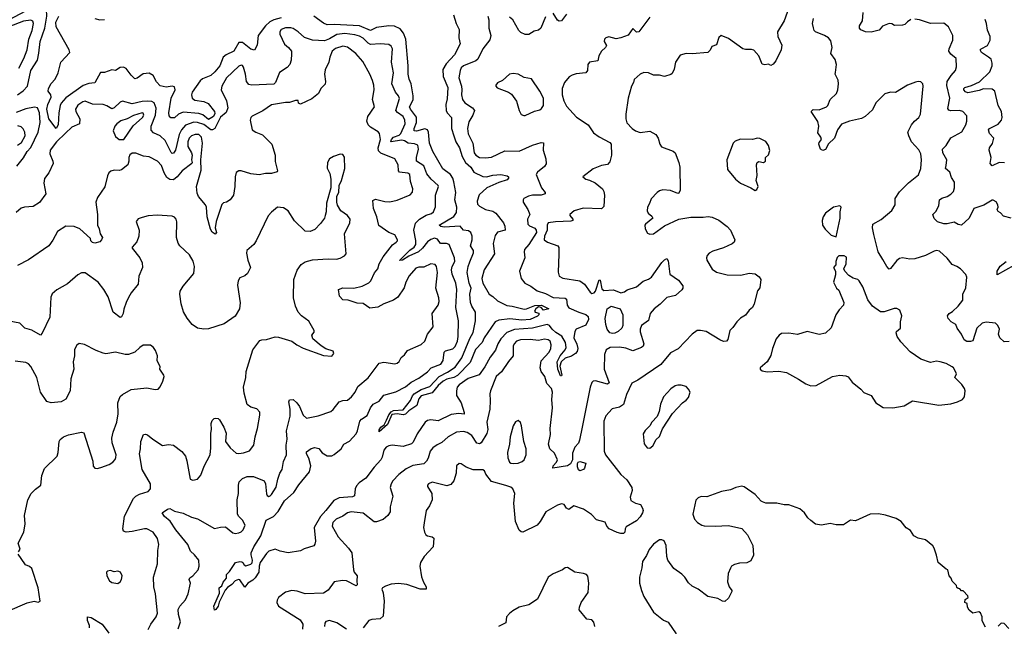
# Model space of a CAD drawing. Extents: x 2133461 to 2293071, y 753526 to 916327.
# Tile 23 of 256: x 2213294 to 2221436, y 786138 to 791155. Entities that reach past the tile are written whole.
import ezdxf

# ---------------------------------------------------------------- set-up
doc = ezdxf.new("R2010")
doc.units = 0

msp = doc.modelspace()

# ---------------------------------------------------------------- linework, layer by layer
at = {"layer": '0CON10XD'}
for points in [[(2219678, 791325), (2219614.4, 791145.6), (2219559.2, 791055), (2219562.9, 791015), (2219596.1, 790943.9), (2219592, 790905), (2219546, 790815), (2219525, 790786.2), (2219505, 790776.7), (2219485, 790787.5), (2219455, 790782.5), (2219435, 790787.5), (2219405.5, 790855.5), (2219365, 790902), (2219345, 790909.2), (2219295, 790907.5), (2219274.4, 790914.4), (2219155, 791000), (2219095, 791023.3), (2219075, 791007.5), (2219055, 790947.5), (2219016.7, 790933.3), (2219005, 790902.5), (2218985, 790883.8), (2218855, 790874), (2218806.4, 790876.4), (2218755, 790863.3), (2218717.3, 790802.7), (2218705, 790747.5), (2218688.7, 790711.3), (2218677.9, 790702.1), (2218625, 790685.6), (2218585, 790696.4), (2218536.3, 790696.3), (2218493.1, 790716.9), (2218455, 790717.5), (2218425, 790705.8), (2218375, 790661.2), (2218369.6, 790635), (2218354.2, 790605), (2218326, 790505), (2218307.6, 790375), (2218306.8, 790335), (2218315, 790302.5), (2218358.9, 790255), (2218387.5, 790235), (2218425, 790221.3), (2218505, 790232.1), (2218555.2, 790205.2), (2218574.7, 790175), (2218588.2, 790125), (2218600, 790105), (2218697, 790067), (2218714.2, 790055), (2218745.4, 789975.4), (2218754.1, 789935.9), (2218756.2, 789745), (2218745, 789720), (2218735, 789716.7), (2218675, 789742.5), (2218612.3, 789747.7), (2218585, 789740), (2218565, 789726), (2218516.1, 789673.9), (2218503.3, 789635), (2218484.2, 789605.8), (2218484, 789575), (2218490, 789555), (2218521.2, 789531.2), (2218528.8, 789515), (2218468, 789465), (2218463.8, 789455), (2218466.1, 789426.1), (2218485, 789390), (2218505, 789380), (2218535, 789384), (2218625, 789450.8), (2218745, 789504.3), (2218845, 789521.8), (2218945, 789520.6), (2218986.2, 789526.2), (2219021.3, 789521.3), (2219075, 789496), (2219145.6, 789445.6), (2219171.2, 789415), (2219208.6, 789335), (2219202.5, 789315), (2219185, 789301.4), (2219115, 789268.1), (2219025, 789241.1), (2218995.5, 789224.5), (2218978, 789205), (2218972.5, 789185), (2218977.5, 789165), (2219021.4, 789091.4), (2219055, 789067.1), (2219145, 789044.4), (2219256.8, 789043.2), (2219325, 789058.1), (2219375, 789053.8), (2219409.7, 789029.7), (2219424, 789005), (2219413.9, 788936.1), (2219396.1, 788913.9), (2219368.8, 788805), (2219352.5, 788775), (2219325, 788752.5), (2219295, 788711.2), (2219255, 788685.7), (2219223.7, 788656.3), (2219191.4, 788608.6), (2219166.7, 788585), (2219150.5, 788509.5), (2219140, 788495), (2219115, 788492.5), (2219083.3, 788506.7), (2218970, 788575), (2218925, 788585.8), (2218896.4, 788583.6), (2218855, 788553.3), (2218737.8, 788432.2), (2218675, 788398.6), (2218595, 788302.5), (2218405, 788174.4), (2218355, 788147.5), (2218310.9, 788055), (2218286.6, 787973.4), (2218255, 787951.2), (2218192.1, 787937.9), (2218140.8, 787879.2), (2218123.5, 787835), (2218126.4, 787585), (2218138.9, 787555), (2218264.7, 787394.7), (2218315, 787349.4), (2218356, 787285), (2218357.7, 787262.3), (2218341.5, 787205), (2218347.3, 787177.3), (2218385, 787155.5), (2218428.6, 787145), (2218445.3, 787115.3), (2218449.1, 787095), (2218445, 787075.8), (2218425, 787044), (2218395, 787010), (2218308.9, 786961.1), (2218299.4, 786945), (2218297.5, 786915), (2218287.5, 786905), (2218265, 786904.7), (2218235, 786914.2), (2218169.2, 786945), (2218148.6, 786965), (2218135, 786998), (2218065, 787018), (2218023.4, 787063.4), (2217955, 787105.7), (2217876.1, 787133.9), (2217835, 787104), (2217815.8, 787115.8), (2217795, 787144), (2217775, 787150.8), (2217740.3, 787139.7), (2217645.7, 787085), (2217598.8, 787005), (2217573.3, 786975), (2217455, 786916.7), (2217441.7, 786918.3), (2217423, 786933), (2217394.6, 787005), (2217378.9, 787155), (2217389.4, 787235), (2217371.2, 787275), (2217355, 787288), (2217313.4, 787303.4), (2217195, 787334.4), (2217147.5, 787395), (2217136.2, 787425), (2217125, 787432), (2217045, 787431.1), (2216986.2, 787455), (2216945, 787481.2), (2216927, 787483), (2216906.1, 787463.9), (2216904.4, 787405), (2216885, 787341.2), (2216858.1, 787311.9), (2216825, 787300.6), (2216705, 787328.9), (2216673.3, 787315), (2216666.2, 787305), (2216666.2, 787295), (2216701.4, 787235), (2216705.6, 787185), (2216683.1, 787135), (2216655.7, 787095), (2216637.5, 786992.5), (2216634.3, 786955), (2216641.4, 786915), (2216652, 786895), (2216665.8, 786885.8), (2216705, 786878.8), (2216717.7, 786867.7), (2216714.1, 786795.9), (2216639.2, 786715), (2216609.2, 786665), (2216601.9, 786635), (2216617.4, 786547.4), (2216632.1, 786502.1), (2216655.8, 786465), (2216656.2, 786443.8), (2216605.9, 786444.1), (2216495, 786483.1), (2216427, 786493), (2216365, 786487.1), (2216319.1, 786470.9), (2216293.2, 786456.8), (2216288.8, 786445), (2216298.6, 786415), (2216307.8, 786345), (2216299.1, 786220.9), (2216275, 786199.4), (2216206.8, 786193.2), (2216180, 786185), (2216133.3, 786125)], [(2213275, 790534.4), (2213323.6, 790566.4), (2213358.6, 790605), (2213384.6, 790735), (2213440.7, 790819.3), (2213450.8, 790879.2), (2213463.1, 790975), (2213500.2, 791085), (2213519.1, 791185), (2213515, 791238.6), (2213495, 791267.5), (2213455, 791271.3), (2213381.6, 791248.4), (2213074.6, 791085)], [(2213285.1, 790754.9), (2213327, 790835), (2213354.5, 790905.5), (2213369.8, 790995), (2213398, 791065), (2213407.9, 791125), (2213402.1, 791142.1), (2213385, 791151.8), (2213325, 791144.1), (2213203.1, 791095)], [(2215455, 791171.9), (2215396, 791154), (2215362.9, 791137.1), (2215327.7, 791105), (2215264.4, 791025), (2215256.5, 790943.5), (2215235.9, 790904.1), (2215205, 790911.9), (2215135, 790966.1), (2215105, 790965.4), (2215063.6, 790896.4), (2215001.9, 790865), (2214977.5, 790845), (2214948.8, 790775), (2214906.8, 790723.2), (2214873.3, 790695), (2214805, 790665.8), (2214785, 790650.4), (2214718.8, 790555), (2214714.2, 790535), (2214720.9, 790505), (2214740.7, 790490.7), (2214817.5, 790477.5), (2214853.3, 790463.3), (2214903.3, 790395), (2214908.1, 790378.1), (2214895, 790355.2), (2214855, 790329.2), (2214807.1, 790367.1), (2214775, 790378.5), (2214645, 790389.7), (2214608.1, 790375), (2214575, 790344.3), (2214544.5, 790344.5), (2214529.6, 790359.6), (2214526.9, 790385), (2214547.5, 790505), (2214580, 790575), (2214575, 790600.5), (2214555, 790605.3), (2214505, 790598.2), (2214455, 790609.6), (2214425, 790641.9), (2214398.5, 790695), (2214365, 790713.2), (2214315, 790707.2), (2214265, 790671.1), (2214245, 790665.6), (2214215.2, 790695.2), (2214175, 790752.2), (2214152.9, 790762.9), (2214125, 790760.3), (2214085, 790736.4), (2214055, 790739.7), (2213995, 790719.1), (2213961.4, 790718.6), (2213916.2, 790633.8), (2213865, 790627.8), (2213818.6, 790611.4), (2213675, 790508.6), (2213636.4, 790465), (2213627.5, 790445), (2213616.1, 790385), (2213612.9, 790285), (2213595, 790254.2), (2213535, 790336.4), (2213517.8, 790415), (2213525, 790454.5), (2213554.2, 790515), (2213551.3, 790535), (2213528.9, 790565), (2213530.4, 790585), (2213555, 790627.8), (2213585.7, 790664.3), (2213611.5, 790715), (2213634.4, 790805), (2213707.1, 790885), (2213703.1, 790905), (2213595.5, 791095), (2213592.9, 791135), (2213617.1, 791185)], [(2213915, 791166), (2213955, 791152.9), (2213995, 791155.8)], [(2217166.2, 791185), (2217174.2, 791155), (2217174.3, 791085), (2217190.8, 791025), (2217181.3, 790988.7), (2217124.3, 790915), (2217081.7, 790828.3), (2217065, 790814.4), (2216965, 790774.5), (2216945, 790756.9), (2216935.5, 790735), (2216924.5, 790675), (2216947.9, 790605), (2216951.2, 790575), (2216946.2, 790535), (2216955, 790496.2), (2216975, 790468.1), (2217037.1, 790425), (2217054.4, 790405), (2217042.3, 790365), (2217008.6, 790311.4), (2216996.8, 790255), (2217001.1, 790211.1), (2217041.6, 790135), (2217051.2, 790055), (2217065, 790034.5), (2217095, 790016.2), (2217145, 790011.8), (2217195, 790018.1), (2217305, 790071.9), (2217425, 790067.5), (2217535, 790118.1), (2217605, 790139.4), (2217626.6, 790136.6), (2217623.3, 790075), (2217645.8, 790005), (2217648.1, 789961.9), (2217635, 789940.4), (2217575.6, 789895), (2217565.6, 789875), (2217608.9, 789765), (2217638, 789725), (2217638.8, 789715), (2217605, 789704.4), (2217535, 789704.4), (2217500, 789695), (2217463.8, 789675), (2217456, 789664), (2217456.2, 789645), (2217494.6, 789584.6), (2217512.5, 789545), (2217492.2, 789505), (2217496.9, 789465), (2217509.8, 789449.8), (2217555, 789430.9), (2217565.2, 789415.2), (2217567.7, 789395), (2217504.3, 789295), (2217469.2, 789255), (2217465.8, 789235), (2217472, 789185), (2217426, 789075), (2217440, 789015), (2217471.2, 788975), (2217521.7, 788951.7), (2217572, 788912), (2217640.7, 788890.7), (2217705, 788856.6), (2217805, 788852.2), (2217814.5, 788844.5), (2217821.8, 788795), (2217835, 788773.3), (2217917.1, 788735), (2217975.8, 788715.8), (2217995, 788699.2), (2217998.4, 788675), (2217975, 788628.9), (2217895.7, 788595), (2217883.5, 788576.5), (2217877.1, 788525), (2217902.1, 788472.1), (2217909.6, 788435), (2217905, 788412), (2217890, 788395), (2217857.3, 788372.7), (2217805, 788356.4), (2217770.9, 788325), (2217759.1, 788289.1), (2217776.1, 788215), (2217775, 788210), (2217765, 788210), (2217743.8, 788265), (2217738.8, 788325), (2217763.4, 788375), (2217804.7, 788425), (2217814.1, 788445), (2217806.7, 788485), (2217776.5, 788536.5), (2217727.5, 788567.5), (2217695.8, 788595.8), (2217675, 788625.3), (2217655, 788634), (2217535, 788603.4), (2217385, 788593.4), (2217322.8, 788567.2), (2217273.4, 788515), (2217248.6, 788475), (2217227.8, 788422.2), (2217184.5, 788365), (2217140.5, 788285), (2217093.2, 788216.8), (2217002.8, 788187.2), (2216926.9, 788135), (2216912, 788115), (2216904.7, 788084.7), (2216906.4, 788046.4), (2216945.6, 787985), (2216970, 787905), (2216968.9, 787891.1), (2216925, 787898.9), (2216861.7, 787888.3), (2216755, 787837.3), (2216695, 787845.3), (2216665, 787840), (2216646.4, 787825), (2216580.1, 787729.9), (2216548.5, 787661.5), (2216535, 787648.1), (2216465, 787625.7), (2216375, 787635.5), (2216345, 787631.1), (2216325, 787620.6), (2216305.6, 787595), (2216292.1, 787537.9), (2216279.2, 787515), (2216225, 787455.4), (2216155, 787362.3), (2216100.5, 787325), (2216079.4, 787300.6), (2216068.9, 787275), (2216062.4, 787217.6), (2216045, 787208.9), (2216006, 787206), (2215935, 787199.7), (2215890.7, 787179.3), (2215826.6, 787095), (2215780.3, 787045), (2215729.6, 786955), (2215738.5, 786841.5), (2215735, 786817.5), (2215725, 786802.5), (2215645, 786777.5), (2215615, 786761.2), (2215515, 786745.6), (2215448.1, 786758.1), (2215405, 786776), (2215355, 786759.1), (2215335, 786740), (2215283.5, 786665), (2215274, 786635), (2215271.1, 786585), (2215241.7, 786538.3), (2215221.5, 786518.5), (2215181.2, 786495), (2215155, 786462.5), (2215115, 786522), (2215104.1, 786524.1), (2215075, 786513.1), (2215047.5, 786482.5), (2215011.4, 786458.6), (2214993.8, 786436.2), (2214942.4, 786337.6), (2214934.6, 786305), (2214915, 786276), (2214905, 786270), (2214899.1, 786305), (2214947.1, 786412.9), (2214944.4, 786455), (2214966.2, 786473.8), (2214977, 786503), (2215003.8, 786535), (2215004.3, 786565.7), (2215028.8, 786591.2), (2215077.5, 786665), (2215115, 786674), (2215130.5, 786670.5), (2215140, 786665), (2215148.8, 786645), (2215165, 786638.6), (2215205, 786651.9), (2215215, 786662.5), (2215219.5, 786685), (2215207.6, 786727.6), (2215208.9, 786745), (2215230.4, 786795), (2215288.2, 786885), (2215333.1, 787015), (2215392.9, 787047.1), (2215432.4, 787087.6), (2215484.7, 787175), (2215561.5, 787245), (2215601.6, 787308.4), (2215690, 787415), (2215702.5, 787465), (2215685, 787529.4), (2215664.7, 787565), (2215665, 787580), (2215705, 787608.8), (2215734.1, 787615.9), (2215767.8, 787607.8), (2215795, 787572.7), (2215835, 787547.5), (2215875, 787548.9), (2215895, 787558.6), (2215951.2, 787605), (2215975, 787643.8), (2216020.3, 787669.7), (2216075, 787730), (2216088.5, 787755), (2216105.6, 787835), (2216119.2, 787850.8), (2216167.8, 787882.2), (2216193.6, 787945), (2216215.7, 787974.3), (2216265, 788001.1), (2216305, 788048.5), (2216405, 788076.2), (2216485, 788118.9), (2216531.5, 788158.5), (2216595, 788191.3), (2216665, 788243.8), (2216695.2, 788274.8), (2216775, 788304.7), (2216795.3, 788335), (2216803.9, 788406.1), (2216814.7, 788415.3), (2216845, 788423.8)], [(2217016.8, 789153.2), (2217046.2, 789226.2), (2217045.4, 789245.4), (2217022.2, 789285), (2217034.4, 789335), (2217034.3, 789365), (2217024.3, 789394.3), (2217005, 789409.2), (2216963.3, 789415), (2216935, 789447.1), (2216805, 789438.6), (2216775, 789444.3), (2216763.5, 789455), (2216885, 789527.5), (2216905, 789560), (2216908.8, 789605), (2216893.4, 789665), (2216901.3, 789725), (2216883.4, 789815), (2216874.7, 789845), (2216855, 789874.7), (2216792.9, 789922.9), (2216709.5, 790065), (2216682.9, 790135), (2216675, 790224), (2216666, 790245), (2216645, 790252.8), (2216575, 790233.8), (2216554.6, 790235), (2216554.8, 790255), (2216576.1, 790303.9), (2216575, 790349.4), (2216525.8, 790415), (2216518.3, 790435), (2216546.7, 790493.3), (2216547.1, 790525), (2216530, 790625), (2216513.8, 790663.8), (2216507.1, 790705), (2216506.2, 790775), (2216486.6, 790995), (2216466.9, 791045), (2216440.3, 791080.3), (2216392.9, 791102.9), (2216345, 791105.9), (2216245, 791091.9), (2216195, 791064.7), (2216105, 791103.4), (2215893.9, 791116.1), (2215835, 791112.8), (2215805, 791125.4), (2215725, 791185.6)], [(2216880.3, 791195), (2216903.5, 791123.5), (2216927.8, 791075), (2216924.6, 791005), (2216935.4, 790955), (2216890.3, 790865), (2216819.1, 790790.9), (2216793.3, 790743.3), (2216796.4, 790685), (2216835.2, 790595), (2216829.4, 790500.6), (2216818, 790455), (2216820.8, 790405), (2216829.5, 790385), (2216863.3, 790345), (2216864.7, 790255), (2216882.9, 790195), (2216901.7, 790145), (2216931.1, 790095), (2216951.6, 790025), (2216981.6, 789975), (2217024.7, 789935), (2217049.1, 789895), (2217125, 789858.5), (2217155, 789856), (2217205, 789869.2), (2217273.7, 789873.7), (2217324.5, 789864.5), (2217335.7, 789855.7), (2217335.6, 789845), (2217325, 789830.5), (2217255, 789809.7), (2217155.4, 789765), (2217092.2, 789707.8), (2217076.6, 789655), (2217079.7, 789629.7), (2217095, 789612.5), (2217145, 789586.4), (2217205, 789570.6), (2217232, 789555), (2217293.6, 789475), (2217306.3, 789446.3), (2217308.8, 789415), (2217245, 789397.5), (2217225, 789370), (2217209.1, 789305), (2217221.1, 789218.9), (2217134.2, 789085.8), (2217114.7, 789015), (2217122.5, 788975), (2217176.9, 788885), (2217205, 788867.1), (2217245, 788828.8), (2217322.4, 788792.4), (2217366.7, 788786.7), (2217465, 788760), (2217485, 788762.5), (2217555, 788792.2), (2217610, 788795), (2217670, 788765), (2217625, 788752), (2217605, 788774.3), (2217585, 788780), (2217561.2, 788765), (2217552, 788745), (2217556.1, 788736.1), (2217587.9, 788727.9), (2217588.1, 788715), (2217575, 788702.2), (2217514.6, 788674.6), (2217445, 788670.3), (2217348.3, 788681.7), (2217255, 788668.9), (2217224.5, 788655), (2217135, 788524.2), (2217118.2, 788485), (2217063.4, 788426.6), (2217019.3, 788320.7), (2216915, 788211.7), (2216885, 788195.2), (2216825, 788181.6), (2216794.4, 788165), (2216755, 788129.5), (2216705, 788068.5), (2216614.3, 788045), (2216595, 788018.8), (2216577.1, 787965), (2216510.8, 787919.2), (2216485, 787891.4), (2216465, 787886), (2216415, 787895.5), (2216371.3, 787888.7), (2216335, 787808.1), (2216265, 787746.7), (2216265, 787763.3), (2216280.6, 787785), (2216306.9, 787803.1), (2216326.8, 787843.2), (2216345, 787886.9), (2216365, 787910.9), (2216385, 787921.8), (2216465, 787929.5), (2216525.6, 788005), (2216541.2, 788045), (2216555, 788060.4), (2216612.5, 788097.5), (2216685, 788122.3), (2216762.5, 788205), (2216831.1, 788238.9), (2216895, 788281.5), (2216950.7, 788359.3), (2217015, 788517.1), (2217045, 788568.8), (2217062.7, 788665), (2217063.8, 788735), (2217032.9, 788785), (2217022.9, 788815), (2217015.6, 788885.6), (2217026.2, 788935), (2217011.6, 788975), (2216993.7, 789065), (2217002.2, 789115), (2217016.8, 789153.2)], [(2217642.1, 791177.9), (2217603.3, 791085), (2217585, 791067.5), (2217548.3, 791061.7), (2217505, 791032.5), (2217475, 791033.8), (2217438.3, 791048.3), (2217422, 791065), (2217372.9, 791155), (2217345, 791175.5)], [(2217815, 791200), (2217774.2, 791145.8), (2217755, 791144), (2217742.4, 791152.4), (2217705, 791209.2)], [(2218505, 791176.2), (2218415, 791053.8), (2218395, 791052.5), (2218365, 791081.2), (2218325, 791027.1), (2218265, 791004.2), (2218227.7, 790997.7), (2218165, 791012.5), (2218140, 791005), (2218130, 790995), (2218127.5, 790975), (2218147, 790943), (2218137.5, 790925), (2218103.8, 790895), (2218084.2, 790855.8), (2218075.9, 790814.1), (2218006.4, 790803.6), (2217992.5, 790785), (2217990, 790735), (2217975, 790716.7), (2217895, 790708.1), (2217862.8, 790697.2), (2217838.3, 790681.7), (2217800, 790635), (2217780, 790585), (2217780, 790535), (2217792.9, 790485), (2217815, 790441.2), (2217898.1, 790348.1), (2217995.5, 790285.5), (2218039.8, 790219.8), (2218085, 790185.6)], [(2221475.9, 788494.1), (2221435, 788490), (2221400, 788525), (2221387.5, 788555), (2221396.4, 788596.4), (2221383.3, 788625), (2221363.3, 788645), (2221285, 788654.2), (2221252.5, 788645), (2221208, 788605), (2221175, 788500), (2221157.7, 788492.3), (2221125, 788494.2), (2221105, 788506.7), (2221081.4, 788555), (2221046, 788605), (2221036.7, 788635), (2220997.5, 788655), (2220972.5, 788685), (2220967.5, 788705), (2220980, 788725), (2221007.8, 788742.2), (2221055, 788787.1), (2221094.4, 788835), (2221092.9, 788885), (2221117, 788937), (2221127.5, 789025), (2221116.8, 789046.8), (2221075, 789094.3), (2221044.6, 789114.6), (2221005, 789130.5), (2220962.6, 789182.6), (2220900.9, 789240.9), (2220875, 789247.1), (2220855, 789241.4), (2220785, 789204.5), (2220695, 789178.5), (2220654.5, 789174.5), (2220595.6, 789184.4), (2220569.1, 789180.9), (2220546.4, 789163.6), (2220495, 789097.1), (2220485, 789092.9), (2220465, 789112.9), (2220430.8, 789170.8), (2220392.1, 789235), (2220358.2, 789378.2), (2220347.5, 789435), (2220348.6, 789465), (2220416.9, 789503.1), (2220505, 789577.5), (2220533.1, 789625), (2220534, 789675), (2220569.4, 789730.6), (2220643.5, 789806.5), (2220727.7, 789872.3), (2220745.4, 789924.6), (2220752.2, 789995), (2220747.2, 790047.2), (2220729.3, 790079.3), (2220670, 790145), (2220645.7, 790195), (2220639.2, 790225), (2220668.6, 790285), (2220692.5, 790315), (2220730, 790345), (2220744.3, 790375), (2220765.8, 790605), (2220761.2, 790625), (2220745, 790641.2), (2220725, 790644), (2220702.7, 790637.3), (2220635, 790614), (2220536.5, 790553.5), (2220495, 790555.5), (2220447.6, 790542.4), (2220372.7, 790467.3), (2220345, 790408.8), (2220285, 790354.4), (2220255, 790336.9), (2220155, 790315.8), (2220089.2, 790290.8), (2220056.4, 790243.6), (2220031.4, 790175), (2219982.7, 790127.3), (2219957.5, 790082.5), (2219935, 790072.5), (2219917.5, 790085), (2219902.5, 790125), (2219905, 790140), (2219923.3, 790165), (2219918.8, 790185), (2219895, 790220), (2219902, 790275), (2219893.9, 790313.9), (2219838.8, 790395), (2219855, 790413.3), (2219905, 790410), (2219965, 790435.8), (2219975.6, 790445), (2219995.8, 790495), (2220048, 790545), (2220060, 790575), (2220065.8, 790624.2), (2220061.9, 790655), (2220036.1, 790703.9), (2220040.6, 790719.4), (2220048.6, 790785), (2220036.8, 790826.8), (2220000.6, 790875), (2220012, 790925), (2220001.2, 790981.2), (2219983.3, 791005), (2219950, 791025), (2219874.2, 791054.2), (2219863.8, 791065), (2219857.7, 791087.7), (2219851.2, 791125), (2219858, 791165)], [(2220662.7, 791157.3), (2220635, 791136.7), (2220614.1, 791115.9), (2220595, 791110), (2220527, 791107), (2220505, 791122.5), (2220485, 791123.3), (2220429.5, 791100.5), (2220401.1, 791068.9), (2220335, 791051.8), (2220288.8, 791055), (2220250.6, 791070.6), (2220238.9, 791085), (2220238.6, 791105), (2220263.1, 791145), (2220268.7, 791215)], [(2221493, 789513), (2221430.8, 789530.8), (2221405, 789556.7), (2221385, 789567.5), (2221377.5, 789585), (2221386.7, 789605), (2221383.3, 789625), (2221367.7, 789647.7), (2221345, 789662.5), (2221335, 789662.5), (2221267.6, 789622.4), (2221185, 789593.3), (2221145.8, 789514.2), (2221082.9, 789457.1), (2221055, 789460.5), (2221021.2, 789481.2), (2220965, 789466.2), (2220935, 789467.1), (2220885, 789482.5), (2220855, 789510.9), (2220844.4, 789545), (2220870.4, 789569.6), (2220895.6, 789615), (2220900, 789665), (2220920, 789680), (2220965, 789692.2), (2220995, 789711.4), (2221015.6, 789735), (2221025.6, 789765), (2221025, 789812.5), (2220999.7, 789849.7), (2220985.6, 789895), (2220950.8, 789925), (2220955, 789948.8), (2220960.6, 789995), (2220929.1, 790055), (2220924.6, 790085.4), (2220955, 790115.7), (2220995, 790179.2), (2221085, 790228), (2221117.8, 790285), (2221127.5, 790315), (2221125, 790360), (2221092, 790395), (2221065, 790405.5), (2220995, 790401.2), (2220977.7, 790407.7), (2220969.7, 790419.7), (2220986.6, 790505), (2220962.3, 790612.3), (2220964.7, 790645), (2220995.9, 790694.1), (2221031.4, 790735), (2221040, 790765), (2221038.5, 790835), (2220995, 790869.2), (2220976.9, 790895), (2220979.4, 790915), (2221011.4, 790985), (2221010, 791025), (2220975.8, 791095), (2220935, 791125.8), (2220825, 791122.7), (2220735, 791153.1), (2220695, 791159.2)], [(2221305.8, 790845), (2221248.1, 790885), (2221237.1, 790905), (2221245, 790915.6), (2221297.5, 790942.5), (2221319.4, 790985), (2221319.4, 791015), (2221297.6, 791067.6), (2221289.2, 791125), (2221277.7, 791157.7)], [(2216845, 788423.8), (2216875, 788433.9), (2216895, 788453.5), (2216913.4, 788495), (2216919.1, 788535), (2216922.1, 788665), (2216901.2, 788775), (2216908.5, 788925), (2216900, 788975), (2216869.9, 789049.9), (2216863.5, 789085), (2216868.7, 789115), (2216891.5, 789155), (2216889.6, 789185), (2216845.6, 789295), (2216824.1, 789304.1), (2216774, 789304), (2216749.5, 789339.5), (2216725, 789348.8), (2216695, 789338.2), (2216665, 789318.4), (2216625.6, 789264.4), (2216592, 789235), (2216511.7, 789198.3), (2216459.2, 789165), (2216435, 789162.5), (2216520.3, 789249.7), (2216557.1, 789275), (2216568.4, 789295), (2216570.5, 789329.5), (2216554.2, 789415), (2216567, 789473), (2216600.8, 789505), (2216655, 789537.3), (2216698, 789552), (2216714.5, 789565.5), (2216732.4, 789607.6), (2216732.7, 789705), (2216755.7, 789775.7), (2216754.2, 789785), (2216696.9, 789835), (2216661, 789881), (2216635.5, 789945.5), (2216574.8, 789984.8), (2216574.1, 790015), (2216592.3, 790085), (2216585, 790116.9), (2216558.2, 790128.2), (2216505, 790133.5), (2216475, 790153.9), (2216455, 790158.8), (2216363.8, 790145), (2216367.5, 790165), (2216384.7, 790185), (2216430.6, 790199.4), (2216446.2, 790213.8), (2216481.4, 790295), (2216478.9, 790325), (2216465.9, 790355.9), (2216417.6, 790387.6), (2216404.6, 790405), (2216434, 790504), (2216425, 790526.9), (2216402.3, 790555), (2216370.8, 790625), (2216384.7, 790715), (2216368, 790805), (2216376.6, 790915), (2216366.2, 790936.2), (2216345, 790950), (2216275, 790956.6), (2216195, 790949.7), (2216175, 790960.3), (2216135, 791002.1), (2216105, 791019.2), (2216065, 791031.1), (2215981.5, 791041.5), (2215916.5, 791033.5), (2215855, 790997.5), (2215815, 790981.6), (2215715, 790985.5), (2215647.6, 791007.6), (2215596.3, 791056.3), (2215555, 791083.1), (2215535, 791088.8), (2215491.7, 791088.3), (2215455.6, 791075), (2215444.5, 791055), (2215444.4, 791035), (2215483.1, 790953.1), (2215516.1, 790926.1), (2215540.8, 790895), (2215542.3, 790872.3), (2215539.3, 790820.7), (2215526.7, 790785), (2215505, 790761.1), (2215442.2, 790717.8), (2215407.8, 790635), (2215395, 790621.1), (2215213.4, 790613.4), (2215188.2, 790618.2), (2215168.2, 790645), (2215160.9, 790705), (2215143.9, 790763.9), (2215135, 790776.9), (2215125, 790779.5), (2215105, 790770.4), (2215002.5, 790675), (2214964.4, 790605), (2214960.8, 790575), (2215004.4, 790485), (2215013.6, 790425), (2215002.4, 790387.6), (2214955, 790348.7), (2214906.4, 790255), (2214888.8, 790245), (2214875, 790245.4), (2214815, 790287.2), (2214765, 790305.3), (2214735, 790308.6), (2214665, 790282.5), (2214630.7, 790245), (2214611.6, 790205), (2214581.2, 790075), (2214565, 790050.5), (2214555, 790047.3), (2214545, 790055.5), (2214496.9, 790155), (2214454.2, 790195), (2214398.8, 790218.8), (2214381.8, 790241.8), (2214380.4, 790275), (2214415.3, 790365.3), (2214423.2, 790423.2), (2214405, 790468.9), (2214387.6, 790477.6), (2214352.3, 790482.3), (2214305, 790478.1), (2214225, 790459.2), (2214145, 790480.8), (2214125, 790472), (2214075, 790426.9), (2214055, 790417.1), (2214015, 790441.5), (2213982.7, 790452.7), (2213896, 790456), (2213835, 790481.1), (2213815, 790477.3), (2213775, 790448.9), (2213755.6, 790415), (2213758.5, 790395), (2213790.4, 790335), (2213787.1, 790295), (2213725, 790266.2), (2213672.8, 790217.2), (2213598.7, 790145), (2213546.8, 790075), (2213543.6, 790045), (2213568.6, 789985), (2213569.2, 789965), (2213535, 789890), (2213498.7, 789841.3), (2213494.2, 789804.2), (2213510, 789715), (2213458.1, 789641.9), (2213405, 789610), (2213334.2, 789605.8), (2213305, 789596.7), (2213265, 789561.2)], [(2216226.4, 790433.6), (2216211.2, 790495), (2216224.2, 790575), (2216221.9, 790615), (2216212.2, 790652.2), (2216187.8, 790705), (2216130.9, 790810.9), (2216074.6, 790874.6), (2216005, 790927.1), (2215965, 790936.1), (2215905, 790918), (2215878.8, 790895), (2215858.5, 790845), (2215850, 790805), (2215819.1, 790740.9), (2215814.6, 790705), (2215821.9, 790645), (2215818.7, 790621.3), (2215784.2, 790585), (2215763.8, 790545), (2215709.3, 790500.7), (2215615, 790457.5), (2215600, 790465), (2215596.7, 790486.7), (2215575, 790487.5), (2215525, 790470), (2215491.7, 790471.7), (2215375, 790452), (2215305, 790400.8), (2215215, 790358), (2215204.2, 790345), (2215199.2, 790325), (2215216, 790245), (2215246.7, 790225), (2215302.6, 790202.6), (2215378.8, 790125), (2215406, 790035), (2215406.4, 789983.6), (2215426.7, 789905), (2215423.3, 789896.7), (2215375, 789881.9), (2215325, 789882), (2215275, 789871.4), (2215205, 789880.5), (2215125, 789905.6), (2215105, 789904.2), (2215085, 789891.2), (2215074.2, 789855), (2215072.5, 789775), (2215061.2, 789705), (2215033.9, 789666.1), (2215005, 789646.7), (2214979.3, 789640.7), (2214965, 789627.5), (2214919.1, 789485), (2214911.2, 789435), (2214920.5, 789395), (2214909.7, 789380.3), (2214885, 789398.1), (2214872.7, 789422.7), (2214844.3, 789525), (2214838.1, 789605), (2214831.4, 789625), (2214773.6, 789693.6), (2214761.2, 789721.2), (2214754.5, 789775), (2214795, 789910), (2214791.4, 789995), (2214806.1, 790135), (2214798, 790185), (2214775, 790205.3), (2214745, 790206.9), (2214715, 790195.3), (2214696.2, 790175), (2214683.6, 790145), (2214685.3, 790105.3), (2214715.4, 790055.4), (2214720, 790035), (2214714, 789995), (2214720, 789975), (2214716.7, 789965), (2214636.1, 789903.9), (2214595.4, 789854.6), (2214565, 789830), (2214535, 789832.9), (2214511.2, 789851.2), (2214487.7, 789887.7), (2214465, 789950), (2214432, 789985), (2214365, 790021.1), (2214317.4, 790027.4), (2214255, 790050), (2214225, 790050), (2214205, 790036.7), (2214196.2, 790015), (2214196.2, 789983.8), (2214187.5, 789955), (2214135.8, 789914.2), (2214115, 789908), (2214075, 789912), (2214046.9, 789903.1), (2214030.9, 789889.1), (2214019.2, 789865), (2213998, 789772), (2213938.1, 789685), (2213923.5, 789645), (2213937.5, 789545), (2213936.7, 789455), (2213950, 789425), (2213958, 789385), (2213978, 789355), (2213971.2, 789335), (2213955, 789316.7), (2213915, 789306.2), (2213895, 789312), (2213881.2, 789325), (2213880, 789345), (2213790.8, 789425), (2213745, 789443.6), (2213675, 789448.1), (2213605.5, 789404.5), (2213568.7, 789331.3), (2213534.3, 789285.7), (2213365, 789168.6), (2213275, 789122)], [(2221438.3, 789971.7), (2221395, 789974.5), (2221335, 789946.2), (2221320, 789965), (2221327.5, 790015), (2221310, 790075), (2221313.8, 790095), (2221339.5, 790130.5), (2221350, 790175), (2221313.3, 790213.3), (2221304.4, 790245), (2221315, 790255.8), (2221385, 790291.5), (2221412.5, 790325), (2221418.7, 790345), (2221413.1, 790395), (2221386.8, 790446.8), (2221357.5, 790565), (2221335, 790581.1), (2221265, 790583.6), (2221229.6, 790570.4), (2221135, 790551.4), (2221115, 790559.1), (2221101.8, 790575), (2221100.5, 790585), (2221108.8, 790595), (2221165, 790609.7), (2221229.9, 790640.1), (2221316.2, 790725), (2221336.2, 790775), (2221337.1, 790795), (2221328.4, 790828.4), (2221305.8, 790845)], [(2217461.7, 790361.7), (2217475, 790364), (2217551.2, 790398.8), (2217595, 790410), (2217609.3, 790420.7), (2217626.7, 790445), (2217626.2, 790505), (2217594, 790565), (2217525, 790666.2), (2217465, 790678), (2217415, 790706), (2217375, 790710), (2217345, 790703.8), (2217286.8, 790653.2), (2217245, 790633.3), (2217230, 790615), (2217232.5, 790605), (2217242.3, 790592.3), (2217335.6, 790555.6), (2217359.7, 790539.7), (2217401.7, 790481.7), (2217424.2, 790404.2), (2217441.7, 790371.7), (2217461.7, 790361.7)], [(2213270, 789945), (2213325, 790011.8), (2213355.3, 790065), (2213385, 790097.1), (2213446.2, 790225), (2213462.4, 790305), (2213457.5, 790385), (2213441.1, 790425), (2213415, 790432.4), (2213345, 790418.7), (2213265, 790388.1)], [(2214605, 786118), (2214623.6, 786175), (2214606.2, 786235), (2214604.6, 786275.4), (2214617, 786303), (2214664.5, 786355.5), (2214685.6, 786405), (2214705.8, 786495), (2214696.2, 786525), (2214701.2, 786538.8), (2214725, 786554), (2214770, 786605), (2214778.8, 786635), (2214775.6, 786685), (2214739.7, 786729.7), (2214705, 786760), (2214684.5, 786815), (2214585.6, 786935), (2214538.1, 787008.1), (2214490.8, 787045), (2214472.5, 787077.5), (2214515, 787106.7), (2214535, 787110.8), (2214575, 787088.8), (2214645, 787072.9), (2214715, 787039.1), (2214765, 787026.2), (2214905, 786945.5), (2214955, 786958.9), (2214995, 786960), (2215055, 786910), (2215075, 786905.8), (2215105, 786910.8), (2215125, 786919.2), (2215141.4, 786935), (2215156.9, 786975), (2215135.7, 787015), (2215105.6, 787045), (2215094.4, 787065), (2215093.1, 787185), (2215104.2, 787235), (2215103.1, 787305), (2215108.3, 787331.7), (2215135, 787361.2), (2215175, 787378), (2215227, 787377), (2215315, 787340), (2215325.6, 787315), (2215334.4, 787234.4), (2215340.6, 787220.6), (2215352.7, 787212.7), (2215365, 787216.2), (2215375, 787228), (2215415, 787288), (2215428.9, 787355), (2215446.2, 787405), (2215463.6, 787435), (2215475, 787500), (2215499.5, 787555), (2215497.1, 787635), (2215505.3, 787685), (2215500.3, 787755), (2215529.2, 787875), (2215531.5, 787935), (2215518.6, 787995), (2215525, 788010), (2215555, 788012.5), (2215585, 787987.1), (2215606.4, 787955), (2215636.5, 787885), (2215665, 787860.5), (2215762, 787878), (2215866.2, 787915), (2215885, 787930), (2215936.2, 787995), (2215965, 788004.4), (2216005, 788007.1), (2216038.8, 788035), (2216068, 788075), (2216088.7, 788121.3), (2216175, 788191.9), (2216266.5, 788313.5), (2216305, 788323.5), (2216395, 788309.5), (2216415, 788313.3), (2216431.7, 788328.3), (2216447.9, 788362.1), (2216475, 788382.5), (2216499.6, 788420.4), (2216615, 788470), (2216643.1, 788495), (2216666.4, 788553.6), (2216712.2, 788615), (2216704.6, 788725.4), (2216753.3, 788795), (2216762.1, 788825), (2216758.8, 788855), (2216734.6, 788935), (2216749.6, 789065), (2216740, 789115), (2216729.8, 789129.8), (2216695, 789136.5), (2216635, 789108.9), (2216595, 789109.4), (2216570.9, 789099.1), (2216514.1, 789035.9), (2216487.8, 788985), (2216472.2, 788937.8), (2216420.6, 788859.4), (2216385, 788834.4), (2216305, 788804.4), (2216255, 788777.8), (2216189.5, 788769.5), (2216135, 788808.1), (2216085, 788810), (2216010, 788835), (2215965, 788838.8), (2215939.4, 788869.4), (2215928.8, 788925), (2215965, 788936.7), (2216055.7, 788934.3), (2216125, 788951.8), (2216181.9, 788978.1), (2216196.9, 788995), (2216228.4, 789061.6), (2216256.2, 789095), (2216266.5, 789135), (2216299.6, 789195), (2216377.9, 789292.1), (2216406.2, 789315), (2216418.8, 789325), (2216419.2, 789335), (2216395, 789376.7), (2216345, 789394.4), (2216263.6, 789453.6), (2216245.7, 789525), (2216219.2, 789595), (2216215, 789660), (2216235, 789671.2), (2216312.6, 789652.6), (2216355, 789649.5), (2216415, 789662.7), (2216522.3, 789707.7), (2216540.7, 789729.3), (2216544.5, 789755), (2216524.3, 789815.7), (2216520, 789875), (2216502.5, 789885), (2216433.9, 789893.9), (2216426.2, 789906.2), (2216423.6, 789955), (2216395, 790004.4), (2216281.4, 790051.4), (2216259.6, 790069.6), (2216258.2, 790095), (2216277.1, 790165), (2216268.6, 790215), (2216257.6, 790227.6), (2216195, 790266.7), (2216175.9, 790285.9), (2216164.3, 790315), (2216172.9, 790355), (2216226.4, 790433.6)], [(2214155, 790163.8), (2214232.8, 790277.2), (2214308.9, 790345), (2214319.2, 790365), (2214315, 790382.5), (2214305, 790385.3), (2214235, 790363.4), (2214181.1, 790335), (2214131.3, 790318.7), (2214096, 790295), (2214079.1, 790275), (2214067.9, 790235), (2214085, 790188), (2214115, 790164.3), (2214155, 790163.8)], [(2213275, 790117.2), (2213309.1, 790140.9), (2213337.9, 790195), (2213335.8, 790225), (2213321.5, 790251.5), (2213305, 790268), (2213277, 790277)], [(2218085, 790185.6), (2218175, 790140.8), (2218185, 790126.2), (2218188.3, 790035), (2218175, 789980), (2218155, 789958.9), (2218105, 789948.9), (2218035, 789920.6), (2217950, 789855), (2217976.1, 789836.1), (2218005, 789829.2), (2218052, 789805), (2218112.9, 789755), (2218124.3, 789735), (2218130.6, 789705), (2218125, 789610), (2218105, 789591.4), (2217954.5, 789595.5), (2217880, 789575), (2217844, 789545), (2217844, 789535), (2217866.7, 789505), (2217866.7, 789495), (2217850.6, 789489.4), (2217725, 789484.5), (2217663.1, 789475), (2217655.6, 789455), (2217656.8, 789413.2), (2217634.7, 789365), (2217631.3, 789335), (2217658.6, 789315), (2217744.3, 789285), (2217752.2, 789272.2), (2217752.1, 789215), (2217746.6, 789066.6), (2217756, 789035), (2217785, 789018.1), (2217925.7, 788995), (2217965, 788968.1), (2218010.7, 788900.7), (2218025, 788890.8), (2218044.4, 788895.6), (2218055, 788908.8), (2218085, 789002.5), (2218095, 789000), (2218108.3, 788928.3), (2218125, 788914.2), (2218205, 788920), (2218266.1, 788896.1), (2218295, 788904.2), (2218317.8, 788922.2), (2218393.4, 788946.6), (2218448.8, 788991.2), (2218495, 789009.1), (2218517.8, 789025), (2218605, 789147.1), (2218625, 789169.2), (2218645, 789180), (2218655, 789160), (2218671.3, 789051.3), (2218741.7, 789001.7), (2218777.5, 788955), (2218777.5, 788935), (2218769.1, 788920.9), (2218716.7, 788875), (2218645, 788856.2), (2218588.9, 788801.1), (2218540.6, 788765), (2218508.1, 788725), (2218493.3, 788666.7), (2218435.5, 788624.5), (2218424.4, 788595), (2218424.3, 788574.3), (2218455.8, 788475), (2218448.8, 788455), (2218436.2, 788445), (2218365, 788416.9), (2218305, 788437.5), (2218253.2, 788446.8), (2218176.8, 788443.2), (2218144.5, 788425.5), (2218130, 788385), (2218126.4, 788265), (2218167.4, 788152.6), (2218155, 788141.9), (2218055, 788168.9), (2218035, 788166.7), (2218025.3, 788154.7), (2218011.3, 788115), (2217944.8, 787785.2), (2217923.6, 787676.4), (2217915, 787653.8), (2217885, 787618.8), (2217865, 787570.8), (2217864, 787515), (2217849.2, 787480.8), (2217825, 787464.4), (2217703.8, 787445), (2217705.6, 787465), (2217732.5, 787495), (2217740, 787515), (2217715, 787568.8), (2217676.6, 787606.6), (2217665.5, 787645.5), (2217682.3, 787725), (2217681.2, 787775), (2217700.4, 787945), (2217693.4, 788015), (2217700.7, 788075), (2217691.2, 788105), (2217652.9, 788145), (2217635.4, 788205), (2217606.4, 788246.4), (2217596.7, 788276.7), (2217605, 788334.2), (2217672.7, 788405), (2217685.4, 788435), (2217689.1, 788465), (2217679.5, 788495), (2217665, 788507.3), (2217635, 788511.5), (2217585, 788500.4), (2217515, 788509.3), (2217435, 788506.6), (2217401.4, 788495), (2217382.5, 788475), (2217375.5, 788455), (2217375.5, 788375), (2217335, 788328.6), (2217277, 788243), (2217235, 788204.2), (2217186.4, 788085), (2217181.1, 788061.1), (2217185.4, 788005), (2217181.5, 787935), (2217155.5, 787825), (2217165.7, 787765), (2217157.2, 787732.8), (2217110, 787655), (2217095, 787645.8), (2217075, 787652), (2217031.5, 787715), (2216995, 787740.9), (2216965, 787748.4), (2216905, 787744.7), (2216835.6, 787704.4), (2216785, 787657.3), (2216745, 787639.4), (2216711.4, 787615), (2216687.5, 787585), (2216671.7, 787528.3), (2216657.6, 787502.4), (2216635, 787481.9), (2216545, 787466.9), (2216490.7, 787439.3), (2216427.9, 787392.1), (2216379.4, 787340.6), (2216364.4, 787315.6), (2216357.1, 787285), (2216380, 787215), (2216358.1, 787125), (2216356.5, 787085), (2216337.5, 787055), (2216300, 787020), (2216245, 787000.7), (2216225, 787000.5), (2216135, 787074.4), (2216035, 787083.8), (2216005.8, 787075), (2215965, 787047.5), (2215912, 787025), (2215883.3, 786995), (2215878.9, 786965), (2215927.9, 786877.9), (2216013.9, 786783.9), (2216041.4, 786745), (2216053.2, 786605), (2216060.5, 786585), (2216085.5, 786555), (2216082.3, 786515), (2216085, 786480), (2216075, 786471.4), (2215995, 786514.6), (2215962.1, 786517.9), (2215895, 786505.5), (2215845, 786437.5), (2215805, 786412.2), (2215655, 786405.7), (2215589.4, 786429.4), (2215545, 786433.6), (2215491.2, 786418.8), (2215433.7, 786376.3), (2215422, 786355), (2215420, 786335), (2215433.8, 786305), (2215611.9, 786191.9), (2215633.8, 786155), (2215631.6, 786115)], [(2219375, 789742.5), (2219390, 789750), (2219400, 789775), (2219383.3, 789825), (2219393.6, 789866.4), (2219387.5, 789955), (2219392.5, 789975), (2219405, 789982.5), (2219445, 789973.3), (2219462.5, 789985), (2219461.2, 790015), (2219485, 790037.5), (2219495.8, 790074.2), (2219486, 790115), (2219465, 790148.8), (2219415, 790174), (2219393.9, 790176.1), (2219355, 790164), (2219255, 790167.5), (2219209.3, 790150.7), (2219193.8, 790135), (2219142, 789995), (2219146.7, 789915), (2219213.3, 789835), (2219255, 789803.8), (2219340, 789765), (2219375, 789742.5)], [(2214355, 786111.2), (2214377.1, 786155), (2214421.9, 786215), (2214434.4, 786245), (2214415.6, 786405), (2214404, 786465), (2214400, 786545), (2214434.5, 786655), (2214434.6, 786765.4), (2214444.3, 786815), (2214434.3, 786865), (2214396, 786915), (2214345, 786942.9), (2214325, 786944.3), (2214225, 786921.1), (2214175, 786916.7), (2214152.5, 786925), (2214146.5, 786945), (2214161.6, 787048.4), (2214235.3, 787195), (2214255, 787214.7), (2214285, 787231.1), (2214356.4, 787253.6), (2214375.4, 787274.6), (2214375, 787316.2), (2214307.5, 787435), (2214284.4, 787565), (2214292.5, 787605), (2214294.2, 787665), (2214317, 787723), (2214333, 787727), (2214350.7, 787720.7), (2214393.3, 787685), (2214474.3, 787634.3), (2214525, 787640.8), (2214565, 787635.8), (2214635, 787584), (2214664, 787545), (2214676.8, 787506.8), (2214704.2, 787354.2), (2214725, 787346.2), (2214765, 787353.8), (2214792.7, 787387.3), (2214818.3, 787461.7), (2214867.8, 787555), (2214874.3, 787615), (2214874, 787735), (2214880, 787765), (2214877.5, 787815), (2214885, 787840), (2214903, 787857), (2214915, 787860), (2214935, 787857.5), (2214946.1, 787846.1), (2214981.2, 787785), (2215000, 787735), (2214996.2, 787665), (2215035, 787614.3), (2215085, 787570.8), (2215105, 787567.1), (2215145, 787572.2), (2215195, 787589.2), (2215230, 787635), (2215239.5, 787705), (2215261.5, 787775), (2215280.6, 787885), (2215279.1, 787909.1), (2215255, 787936.7), (2215205, 787950), (2215175, 787973.3), (2215149.4, 788065), (2215145.4, 788115), (2215164.6, 788195), (2215165.4, 788245), (2215222.9, 788425), (2215279.5, 788500.5), (2215295, 788508.1), (2215335, 788509.2), (2215405, 788531.2), (2215435, 788528.8), (2215545, 788496.2), (2215585, 788466.7), (2215638.3, 788438.3), (2215805, 788377.5), (2215875, 788373.3), (2215892.5, 788395), (2215885, 788412.5), (2215825, 788433.3), (2215786.4, 788456.4), (2215717.5, 788515), (2215710, 788545), (2215729.2, 788570.8), (2215730, 788585), (2215685, 788661.2), (2215625, 788705.8), (2215597.5, 788735), (2215574.3, 788785), (2215558.5, 788855), (2215561.8, 789005), (2215587.7, 789082.3), (2215620.1, 789129.9), (2215655, 789152.2), (2215715, 789167.8), (2215845, 789178.1), (2215914.1, 789175.9), (2215945, 789182), (2215979.1, 789200.9), (2215992.3, 789217.7), (2215980.8, 789385), (2216024, 789475), (2216026, 789505), (2216005, 789536.2), (2215950, 789575), (2215922.3, 789622.3), (2215915.9, 789645.9), (2215916.2, 789695), (2215933, 789727), (2215936, 789785), (2215955.8, 789825), (2215982.5, 789925), (2215979.3, 790019.3), (2215965, 790040), (2215945, 790042.5), (2215890, 790025), (2215856.1, 790003.9), (2215838, 789975), (2215835.9, 789925.9), (2215857.5, 789882.5), (2215866, 789835), (2215868, 789765), (2215831.7, 789638.3), (2215827.5, 789565), (2215820, 789535), (2215813.8, 789515), (2215781.7, 789468.3), (2215735, 789420.8), (2215695, 789402.5), (2215655, 789407.1), (2215565, 789491.9), (2215512.5, 789575), (2215475, 789600), (2215425, 789603.3), (2215375.8, 789564.2), (2215347.7, 789532.3), (2215250, 789325), (2215228.8, 789295), (2215172.5, 789245), (2215168.8, 789225), (2215180, 789165), (2215203.3, 789105), (2215176.2, 789055), (2215155, 789037.5), (2215115, 789020.8), (2215099.1, 788995), (2215095, 788960), (2215117.7, 788812.3), (2215110, 788765), (2215076.4, 788703.6), (2214985, 788639.4), (2214855, 788597.1), (2214815, 788594.3), (2214765, 788603.3), (2214720, 788635), (2214677.7, 788687.7), (2214649.1, 788739.1), (2214628.9, 788805), (2214617.3, 788885), (2214621.5, 788908.5), (2214645, 788952), (2214734.4, 789055), (2214738.8, 789115), (2214727.7, 789157.7), (2214699.1, 789209.1), (2214618, 789285), (2214605, 789306.7), (2214591.1, 789355), (2214594.2, 789484.2), (2214588.8, 789505), (2214575, 789521.2), (2214555, 789529.2), (2214431.2, 789538.8), (2214355, 789532), (2214305, 789520), (2214272.7, 789507.3), (2214256.7, 789485), (2214280.8, 789415), (2214280, 789365), (2214261.4, 789318.6), (2214222.5, 789275), (2214222.5, 789265), (2214288, 789185), (2214307.5, 789145), (2214310, 789105), (2214279.2, 789035), (2214273.6, 788966.4), (2214216.7, 788895), (2214193.9, 788856.1), (2214173.8, 788815), (2214155, 788760), (2214150, 788725), (2214135, 788697.5), (2214125, 788693.3), (2214066.2, 788736.2), (2214024.3, 788864.3), (2213990, 788925), (2213943.4, 788983.4), (2213835, 789060.8), (2213805, 789060.8), (2213775, 789045.8), (2213689.8, 788970.2), (2213599.5, 788920.5), (2213563.2, 788886.8), (2213550.5, 788860.5), (2213543.1, 788695), (2213478, 788562), (2213465, 788546), (2213395, 788587.5), (2213335, 788604), (2213294.4, 788644.4), (2213115, 788678)], [(2220045, 789360), (2220080, 789515), (2220078.8, 789565), (2220086.7, 789605), (2220075, 789616.7), (2220025, 789603.3), (2219957.5, 789555), (2219937.5, 789525), (2219930, 789495), (2219933.3, 789455), (2219955, 789422.5), (2220005, 789372.5), (2220045, 789360)], [(2220515, 787943.8), (2220607.3, 787962.7), (2220676.1, 788003.9), (2220895, 787966.7), (2220993, 787977), (2221050, 787995), (2221090, 788015), (2221107.5, 788035), (2221112.5, 788085), (2221106.7, 788105), (2221085, 788136.7), (2221027.5, 788195), (2221040, 788225), (2221038, 788235), (2221015.8, 788275), (2221005, 788283.8), (2220955, 788312), (2220905, 788326), (2220875, 788330), (2220825, 788319.2), (2220746.5, 788346.5), (2220656.9, 788406.9), (2220581.1, 788491.1), (2220549.5, 788535), (2220540.8, 788565), (2220544.3, 788575.7), (2220577.1, 788605), (2220577.5, 788655), (2220587.5, 788705), (2220571.7, 788751.7), (2220546.4, 788766.4), (2220526.4, 788766.4), (2220441.7, 788738.3), (2220412, 788738), (2220347.5, 788785), (2220307, 788837), (2220265, 788946.7), (2220236.7, 788995), (2220225, 789006.2), (2220186.1, 789016.1), (2220149.5, 789039.5), (2220117.5, 789075), (2220110, 789095), (2220128.8, 789135), (2220130.7, 789190.7), (2220113, 789203), (2220068.3, 789201.7), (2220053, 789187), (2220042.5, 789155), (2220041.7, 789128.3), (2220022.5, 789105), (2220040, 789075), (2220040, 789045), (2220023.3, 788985), (2220047.5, 788935), (2220067, 788917), (2220110, 788815), (2220106.1, 788793.9), (2220070, 788755), (2220043.8, 788715), (2220005, 788606.7), (2219957, 788563), (2219905, 788551.2), (2219805, 788576.7), (2219725, 788551.2), (2219655, 788563.8), (2219595, 788558.8), (2219575, 788546.7), (2219550, 788515), (2219518, 788435), (2219505, 788376.7), (2219473.8, 788325), (2219417.5, 788275), (2219417.5, 788265), (2219435, 788251.2), (2219475, 788243.3), (2219571.7, 788248.3), (2219635, 788236), (2219735, 788183.3), (2219795, 788143.3), (2219836.4, 788126.4), (2219879.5, 788130.5), (2220015, 788203.8), (2220075, 788216.2), (2220125, 788210), (2220145, 788202.5), (2220178.3, 788158.3), (2220249.7, 788099.7), (2220275, 788070.8), (2220335, 788046), (2220375, 787986.7), (2220395, 787971.2), (2220435, 787946.7), (2220515, 787943.8)], [(2221515, 789122), (2221376.1, 789046.1), (2221376.1, 789075), (2221402.6, 789117.4), (2221451.6, 789155)], [(2218195, 788559.9), (2218175, 788566), (2218152.3, 788595), (2218140.2, 788635), (2218134.5, 788685), (2218152.2, 788765), (2218185, 788785.7), (2218260, 788765), (2218282.5, 788715), (2218282.5, 788625), (2218274.2, 788605), (2218243.1, 788575), (2218215, 788563.3), (2218195, 788559.9)], [(2213283.3, 786755), (2213296.2, 786775), (2213280, 786825), (2213327.1, 786915), (2213337.8, 786985), (2213333.1, 787055), (2213361.9, 787185), (2213388.8, 787235), (2213425, 787273.3), (2213467.5, 787305), (2213476.2, 787385), (2213497.7, 787442.3), (2213602.5, 787545), (2213612.9, 787575), (2213619.2, 787665), (2213627, 787683), (2213655, 787704.2), (2213697.3, 787722.7), (2213805, 787743.3), (2213825, 787737.5), (2213897.1, 787505), (2213901.2, 787461.2), (2213915.8, 787445.8), (2213935, 787443.1), (2213965, 787450), (2214033.6, 787476.4), (2214065, 787495.8), (2214082.8, 787517.2), (2214089.1, 787535), (2214090, 787555), (2214079.8, 787589.8), (2214059.3, 787655), (2214056, 787695), (2214067, 787743), (2214097.9, 787825), (2214106.9, 787895), (2214104.6, 787985), (2214125, 788037.5), (2214143.8, 788056.2), (2214215, 788096.9), (2214345, 788111.4), (2214415, 788096.2), (2214439.5, 788100.5), (2214455, 788117.5), (2214476, 788165), (2214488.8, 788205), (2214486.7, 788215), (2214453.8, 788265), (2214456.2, 788285), (2214430.8, 788335), (2214432.5, 788375), (2214417.7, 788417.7), (2214401.2, 788445), (2214375, 788464), (2214315, 788462.9), (2214286, 788445), (2214245, 788405.8), (2214192.7, 788387.3), (2214165, 788385.7), (2214085, 788404.2), (2214005, 788392.5), (2213985, 788395.8), (2213925, 788419.2), (2213829.2, 788469.2), (2213785, 788476.7), (2213766.1, 788463.9), (2213753.8, 788445), (2213746.2, 788425), (2213745.8, 788374.2), (2213735.8, 788325), (2213741.2, 788265), (2213717.5, 788185), (2213710, 788085), (2213675, 788016.2), (2213636.3, 787993.7), (2213555, 787985.6), (2213518, 787998), (2213465, 788073.3), (2213435.5, 788195), (2213385, 788288), (2213365, 788309.2), (2213345, 788320), (2213255, 788330)], [(2218505, 787612.5), (2218529.3, 787630.7), (2218556.4, 787683.6), (2218583.6, 787706.4), (2218609.3, 787770.7), (2218691.7, 787898.3), (2218773.6, 787986.4), (2218805, 788007.5), (2218825, 788030), (2218837.5, 788075), (2218825, 788100), (2218805, 788120), (2218765, 788132.5), (2218735, 788133.3), (2218715, 788126.2), (2218678.3, 788101.7), (2218616.7, 788035), (2218593.3, 787975), (2218583.3, 787915), (2218566.1, 787873.9), (2218520, 787825), (2218503.9, 787796.1), (2218465, 787757.5), (2218450.7, 787729.3), (2218458.3, 787648.3), (2218483.6, 787613.6), (2218505, 787612.5)], [(2217375, 787484), (2217415, 787487.5), (2217449.7, 787500.3), (2217465.8, 787515), (2217480.8, 787555), (2217480.8, 787605), (2217462.5, 787665), (2217444, 787795), (2217434.1, 787824.1), (2217415, 787840), (2217395, 787830), (2217374.2, 787795), (2217348.6, 787705), (2217344, 787645), (2217327.8, 787575), (2217331.3, 787531.3), (2217343.8, 787495), (2217355, 787486.2), (2217375, 787484)], [(2217925, 787424.3), (2217915, 787431.4), (2217906.4, 787456.4), (2217907, 787483), (2217913.4, 787496.6), (2217925, 787500.8), (2217975, 787487.5), (2217964.7, 787445.3), (2217956.9, 787435), (2217925, 787424.3)], [(2221281.7, 786131.7), (2221253.6, 786183.6), (2221252.5, 786215), (2221239.3, 786249.3), (2221225, 786256.7), (2221175, 786247.5), (2221145, 786270), (2221132.5, 786295), (2221130, 786325), (2221110, 786335), (2221111.7, 786358.3), (2221137.5, 786375), (2221135, 786390), (2221095, 786430), (2221081.7, 786431.7), (2221068.3, 786448.3), (2221055, 786450), (2221045, 786460), (2221040, 786475), (2221005, 786510), (2220997, 786537), (2220980, 786555), (2220970, 786605), (2220955, 786610), (2220890, 786665), (2220876.7, 786725), (2220856.7, 786785), (2220845, 786802.5), (2220785, 786852.5), (2220725, 786867.5), (2220687, 786887), (2220659.3, 786929.3), (2220625, 786952.5), (2220582.5, 787005), (2220540.7, 787030.7), (2220455, 787056.7), (2220395, 787066.7), (2220326.4, 787066.4), (2220205, 787010), (2220165, 787016.7), (2220105, 786977.5), (2220045, 786977.5), (2219995, 786986.7), (2219925, 786973.3), (2219875, 786982.5), (2219835, 787012.5), (2219812.5, 787035), (2219785, 787077.5), (2219745, 787110), (2219655, 787142.5), (2219615, 787142.5), (2219555, 787157.5), (2219465, 787157.5), (2219436.7, 787166.7), (2219425, 787172.5), (2219375, 787227.5), (2219285, 787290), (2219265, 787296.7), (2219215, 787286.2), (2219172.3, 787267.7), (2219096.1, 787253.9), (2218975, 787210), (2218928.3, 787211.7), (2218905, 787200), (2218885, 787180), (2218861.4, 787065), (2218873.6, 787023.6), (2218900, 786995), (2218935, 786973.6), (2218955, 786969.1), (2219044.4, 786965.6), (2219155, 786970.6), (2219265.6, 786945.6), (2219313.8, 786895), (2219355.8, 786805), (2219361.4, 786725), (2219340.9, 786679.1), (2219306.4, 786663.6), (2219245, 786659.4), (2219205, 786649.2), (2219180, 786635), (2219170.5, 786619.5), (2219153.3, 786575), (2219147.5, 786505), (2219160, 786465), (2219182.5, 786435), (2219182.5, 786425), (2219155, 786370), (2219125, 786343.3), (2219105, 786346.7), (2219067.1, 786367.1), (2218983.3, 786385), (2218904, 786444), (2218855, 786470.6), (2218825, 786497.1), (2218792.9, 786545), (2218768.9, 786568.9), (2218704.6, 786614.6), (2218652.5, 786685), (2218644.3, 786715), (2218640.8, 786805), (2218623.8, 786845), (2218605, 786854.2), (2218585, 786854), (2218535, 786816.2), (2218498.3, 786771.7), (2218476.9, 786723.1), (2218444.4, 786675), (2218438.3, 786621.7), (2218418.1, 786545), (2218419.4, 786495), (2218434.6, 786434.6), (2218455.5, 786385.5), (2218534.6, 786254.6), (2218617.7, 786187.7), (2218655, 786172.5), (2218722.5, 786075)], [(2213195, 786264), (2213355, 786332), (2213414.1, 786345.9), (2213445, 786337.5), (2213462.5, 786345), (2213446, 786455), (2213393.3, 786615), (2213375, 786633.3), (2213342.5, 786645), (2213305, 786697.5), (2213280, 786735)], [(2214105, 786491.2), (2214125, 786506.7), (2214136, 786525), (2214140, 786555), (2214126.7, 786585), (2214105, 786592.5), (2214075, 786587.5), (2214045, 786600), (2214020, 786595), (2214012.5, 786585), (2214013.3, 786555), (2214036.7, 786515), (2214055, 786498.8), (2214105, 786491.2)], [(2218049.4, 786135), (2218042.7, 786172.7), (2218025, 786190), (2217985, 786196.7), (2217921.2, 786275), (2217922, 786295), (2217938, 786335), (2217995, 786417.5), (2218001.4, 786495), (2217991.2, 786551.2), (2217980, 786565), (2217955.6, 786575.6), (2217885, 786586.2), (2217825, 786624), (2217805, 786622), (2217782.5, 786605), (2217705, 786572), (2217665, 786543.8), (2217575, 786361.2), (2217505, 786314.2), (2217424.4, 786295.6), (2217373, 786267), (2217345, 786243.3), (2217320, 786215), (2217314.2, 786165.8), (2217254, 786135)], [(2213872, 786125), (2213870, 786145), (2213853.3, 786185), (2213853.6, 786216.4), (2213885, 786210), (2213975.5, 786155.5), (2214029.7, 786079.7)], [(2215995, 786113.3), (2215917.6, 786167.6), (2215855, 786186), (2215825, 786176.7), (2215817.5, 786165), (2215813.3, 786135)], [(2221475, 786120), (2221435, 786160), (2221410, 786165), (2221385, 786137.5)]]:
    msp.add_lwpolyline(points, dxfattribs=at)

doc.saveas('drawing.dxf')
